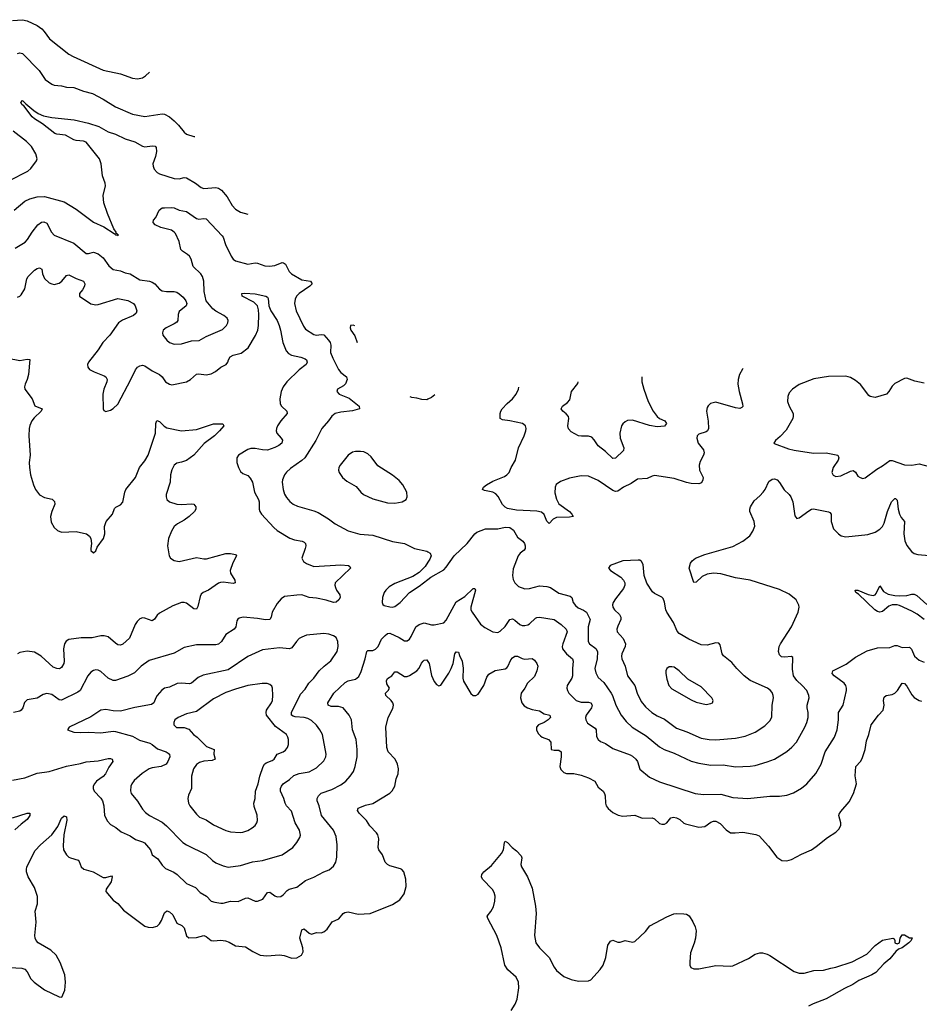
# Model space of a CAD drawing. Header units: inches. Extents: x 1305449 to 1407403, y 744709 to 841554.
# Tile 101 of 114: x 1376668 to 1384011, y 830769 to 838805. Entities that reach past the tile are written whole.
import ezdxf

# ---------------------------------------------------------------- set-up
doc = ezdxf.new("R2010")
doc.units = ezdxf.units.IN
doc.header["$MEASUREMENT"] = 0
doc.layers.add('B3873', color=7, linetype='Continuous')
doc.layers.add('B3883', color=7, linetype='Continuous')

msp = doc.modelspace()

# ---------------------------------------------------------------- linework, layer by layer
at = {"layer": 'B3873', "color": 6}
for points, elevation in [([(1376610, 838799.2), (1376690, 838805.2), (1376730, 838796.3), (1376810, 838756.9), (1376848.1, 838730), (1376869.1, 838710), (1376912.5, 838650), (1377070, 838525.1), (1377103.5, 838503.5), (1377350, 838393.4), (1377490, 838362.4), (1377590, 838328.3), (1377630, 838323.6), (1377670, 838330.7), (1377694.1, 838345.9), (1377727.9, 838375.8)], 1800), ([(1376650, 838530.5), (1376670, 838533.5), (1376690, 838528.2), (1376827.7, 838390), (1376876.8, 838316.8), (1376930, 838278.4), (1376950.6, 838270.6), (1377010, 838265.3), (1377050, 838255.5), (1377110, 838252.4), (1377190, 838221.8), (1377262.3, 838202.3), (1377350, 838155.9), (1377450, 838093.1), (1377590, 838033.2), (1377690, 838013.8), (1377830, 838036), (1377850, 838033.6), (1377891.3, 838011.3), (1377930, 837979.7), (1377964.5, 837944.5), (1378010, 837886.5), (1378030, 837870.6), (1378090, 837852.4), (1378096.6, 837852.8)], 1700), ([(1376623.7, 837250), (1376710, 837324.3), (1376750, 837343.8), (1376810, 837360.4), (1376870, 837361.5), (1377030, 837318.6), (1377130, 837258.2), (1377270, 837152.4), (1377354.1, 837114.1), (1377440, 837060), (1377450, 837048.9), (1377467.4, 837047.4), (1377470, 837043), (1377473.9, 837046.1), (1377462.5, 837057.5), (1377456.5, 837056.5), (1377456.5, 837070), (1377437.8, 837097.8), (1377384.6, 837224.6), (1377354.8, 837310), (1377348.8, 837370), (1377367.6, 837450), (1377365.5, 837470), (1377344.3, 837530), (1377334.3, 837630), (1377319.5, 837670), (1377210, 837804.5), (1377190, 837814.9), (1377130, 837819.8), (1377110, 837826), (1377043, 837863), (1376970, 837869.8), (1376955.9, 837875.9), (1376855, 837955), (1376790, 837995.4), (1376770, 838011.3), (1376701.2, 838101.2), (1376688.6, 838110), (1376677.1, 838130), (1376690, 838146.7), (1376717.5, 838117.5), (1376784.2, 838064.2), (1376819.6, 838039.6), (1376861.5, 838021.5), (1376930, 838006.1), (1377112.4, 837987.6), (1377230, 837960), (1377314.7, 837934.7), (1377390, 837890.5), (1377450, 837870), (1377530, 837832.5), (1377607.5, 837807.5), (1377670, 837773.5), (1377690, 837768.2), (1377750, 837776.6), (1377774.3, 837774.3), (1377782.6, 837762.6), (1377783.6, 837730), (1377777.4, 837690), (1377755.6, 837630), (1377756.6, 837610), (1377766.2, 837586.2), (1377790, 837558.7), (1377810, 837547.6), (1377930, 837509.6), (1377970, 837507.5), (1378010, 837516.2), (1378030, 837515.4), (1378103.9, 837470), (1378150, 837434.8), (1378170, 837427.8), (1378270, 837435.2), (1378291.4, 837431.4), (1378314.3, 837414.3), (1378360.6, 837360.6), (1378401.6, 837290), (1378430, 837259.1), (1378470, 837234.7), (1378529.5, 837218.3)], 1600), ([(1376586.2, 837493.8), (1376735.6, 837570), (1376758.6, 837590), (1376806.2, 837653.8), (1376810.7, 837670), (1376800.9, 837710), (1376765.1, 837770), (1376723.5, 837810), (1376615.5, 837895.5)], 1700), ([(1376630, 836941.1), (1376714, 836990), (1376732.8, 837010), (1376770.2, 837070), (1376816.6, 837130), (1376846.8, 837153.2), (1376864.6, 837155.4), (1376890, 837145.8), (1376928.7, 837070), (1376950, 837045.5), (1377110, 836981.9), (1377210, 836898.3), (1377230, 836897), (1377270, 836908.6), (1377310, 836893), (1377350, 836862.1), (1377396, 836796), (1377430, 836767.1), (1377490, 836756.5), (1377530, 836739.3), (1377570, 836730.4), (1377650, 836682.7), (1377727.3, 836670), (1377750, 836661.9), (1377770, 836649.5), (1377810, 836605.2), (1377830, 836592.8), (1377865.8, 836585.8), (1377930, 836586.7), (1377950, 836581.9), (1377970, 836568.8), (1378001.3, 836541.3), (1378023.1, 836510), (1378031.1, 836490), (1378026.1, 836470), (1377970, 836423.9), (1377960.9, 836399.1), (1377957.6, 836350), (1377950, 836336.7), (1377930, 836321.9), (1377862.8, 836290), (1377840.5, 836270), (1377833.1, 836250), (1377837.1, 836230), (1377868.1, 836190), (1377890, 836171.3), (1377930, 836157.9), (1377990, 836158.6), (1378070, 836183.8), (1378133.2, 836186.8), (1378190, 836219.5), (1378322.8, 836277.2), (1378357.4, 836310), (1378368.2, 836330), (1378370.3, 836350.3), (1378360.9, 836370), (1378334.7, 836390), (1378270, 836425.4), (1378244.6, 836444.6), (1378190.9, 836510), (1378173.4, 836586.6), (1378171.2, 836670), (1378160.5, 836710), (1378146.3, 836730), (1378085.3, 836790), (1378066.5, 836850), (1378054.3, 836874.3), (1378038.5, 836890), (1377995.9, 836915.9), (1377983.8, 836930), (1377970, 836996), (1377939.4, 837059.4), (1377930, 837070.9), (1377906.4, 837086.4), (1377821.4, 837110), (1377773.6, 837130), (1377756.7, 837150), (1377760.6, 837170), (1377780.3, 837190), (1377805.5, 837250), (1377830, 837268.9), (1377849.3, 837270.7), (1377910, 837273), (1377930, 837268.4), (1377970, 837251), (1378030, 837239.8), (1378110, 837182.4), (1378130, 837176.7), (1378170, 837183.7), (1378190, 837179.3), (1378321.4, 837041.4), (1378329.4, 837029.4), (1378347, 836970), (1378394.9, 836874.9), (1378411.1, 836851.1), (1378430, 836837), (1378530, 836809.1), (1378590, 836819.5), (1378610, 836818.8), (1378670, 836797.6), (1378707.7, 836792.3), (1378750, 836798.8), (1378810, 836823.7), (1378821, 836821), (1378836.7, 836810), (1378866.5, 836750), (1378887.8, 836730), (1378970, 836681.6), (1379040.6, 836670), (1379055, 836650), (1379037.5, 836630), (1378948.3, 836570), (1378928.2, 836550), (1378915.4, 836524.6), (1378910, 836490), (1378925.6, 836430), (1378983.3, 836303.3), (1378999.6, 836279.6), (1379070, 836235.4), (1379090, 836231.5), (1379130, 836237), (1379150, 836232.2), (1379189.4, 836189.4), (1379201.4, 836170), (1379206.5, 836150), (1379206.2, 836090), (1379223.1, 836043.1), (1379269.7, 835949.7), (1379290, 835925.2), (1379335.5, 835890), (1379342.3, 835870), (1379327.8, 835832.2), (1379310, 835817.1), (1379262.7, 835790), (1379256.6, 835770), (1379275.8, 835750), (1379356.3, 835716.3), (1379439.2, 835650), (1379441.5, 835630), (1379385.9, 835614.1), (1379290, 835603.2), (1379244.4, 835590), (1379216.6, 835570), (1379189.4, 835530.6), (1379134.6, 835470), (1379086.4, 835370), (1378994.8, 835230), (1378972.1, 835207.9), (1378877.2, 835142.8), (1378846.9, 835113.1), (1378830.6, 835090), (1378814.3, 835050), (1378811, 835030), (1378818.9, 834970), (1378830, 834931.9), (1378845.5, 834905.5), (1378873.1, 834873.1), (1378901, 834850), (1378935, 834835), (1379070, 834797.7), (1379103.7, 834783.7), (1379190, 834730.7), (1379242.4, 834690), (1379350, 834632.6), (1379445, 834605), (1379550, 834598.1), (1379710, 834545.2), (1379810, 834530.1), (1379890.3, 834490.3), (1379990, 834467.4), (1380000, 834461.6)], 1500), ([(1376650, 836541), (1376670, 836549.3), (1376680.6, 836559.4), (1376710, 836607.4), (1376727.6, 836690), (1376736.7, 836710), (1376790, 836762.2), (1376810, 836775), (1376830, 836781), (1376849.5, 836769.5), (1376854.5, 836730), (1376871.7, 836691.7), (1376910, 836657.3), (1376930, 836648.7), (1376950, 836645), (1376990, 836655.1), (1377012.4, 836670), (1377050, 836718.5), (1377070, 836724), (1377130, 836691.7), (1377190, 836672.1), (1377198.9, 836650), (1377196.2, 836630), (1377180.4, 836599.6), (1377155.4, 836570), (1377155.2, 836550), (1377250, 836486.7), (1377290, 836478.1), (1377310, 836480.1), (1377470, 836529.8), (1377550, 836513.1), (1377595.8, 836490), (1377611.9, 836470), (1377624, 836430), (1377618.5, 836410), (1377596.7, 836390), (1377506.9, 836353.1), (1377475.7, 836330), (1377403.4, 836230), (1377347.4, 836170), (1377309.2, 836110), (1377230.1, 836010), (1377221.9, 835990), (1377224, 835970), (1377239.2, 835950), (1377275.2, 835930), (1377358.3, 835898.3), (1377371.5, 835890), (1377383.1, 835870), (1377380.3, 835850), (1377353.8, 835790), (1377347.8, 835747.8), (1377348.3, 835628.3), (1377355.6, 835615.6), (1377370, 835607.6), (1377410, 835619.4), (1377430, 835630.8), (1377470, 835668.1), (1377576.5, 835870), (1377612.1, 835947.9), (1377630, 835969.4), (1377650, 835980.4), (1377670, 835984.8), (1377690, 835980.8), (1377750, 835938.5), (1377810.2, 835910.2), (1377830.4, 835890.4), (1377858.4, 835850), (1377890, 835830.4), (1377910, 835825.8), (1378030, 835848.4), (1378062.6, 835870), (1378110, 835910.9), (1378130, 835914.2), (1378190, 835906.7), (1378230, 835915.2), (1378266, 835934), (1378309.6, 835970.4), (1378353.2, 835990), (1378368.3, 836010), (1378373.1, 836030), (1378386.1, 836053.9), (1378410, 836066.4), (1378476.2, 836083.8), (1378532, 836128), (1378593.6, 836226.4), (1378610.7, 836270), (1378617.3, 836310), (1378619.5, 836399.5), (1378617.3, 836437.3), (1378608.7, 836468.7), (1378579.7, 836499.7), (1378484, 836550), (1378480.5, 836570), (1378506.7, 836573.3), (1378590, 836568.2), (1378676.6, 836550), (1378690, 836540.7), (1378696.2, 836530), (1378701.9, 836470), (1378718.2, 836430), (1378768.7, 836350), (1378786, 836310), (1378798, 836270), (1378815.1, 836170), (1378841.9, 836101.9), (1378861, 836081), (1378886.4, 836066.4), (1378963.2, 836050), (1378997.2, 836037.2), (1379007.9, 836030), (1379015.3, 836010), (1379006.3, 835990), (1378950, 835946.9), (1378849.3, 835850), (1378818.9, 835810), (1378802.7, 835770), (1378791.6, 835710), (1378793.7, 835670), (1378805.3, 835650), (1378847.5, 835610), (1378850.5, 835590), (1378799.1, 835530), (1378772.1, 835490), (1378763.7, 835470), (1378761.9, 835450), (1378768.3, 835430), (1378803.4, 835390), (1378812.6, 835372.6), (1378808.9, 835350), (1378784.2, 835330), (1378750, 835313.2), (1378690, 835292.2), (1378650, 835293.7), (1378590, 835306.2), (1378555.3, 835304.7), (1378530, 835297.3), (1378453.4, 835250), (1378440.1, 835230), (1378440.1, 835190), (1378453.2, 835150), (1378470, 835117.5), (1378490, 835101.3), (1378530, 835084.7), (1378550, 835062.8), (1378567.4, 835030), (1378584, 834950), (1378618.6, 834890), (1378622.6, 834870), (1378621.5, 834810), (1378627.8, 834790), (1378641.2, 834770), (1378741.8, 834661.8), (1378770, 834637.2), (1378872.8, 834572.8), (1378910, 834559.4), (1378972.9, 834550), (1378990, 834541.7), (1378999.8, 834530), (1379002.5, 834510), (1378998.4, 834490), (1378972, 834410), (1378984.5, 834384.5), (1379010, 834365.9), (1379070, 834343.6), (1379290, 834356.9), (1379351, 834351), (1379362, 834342), (1379367.5, 834330), (1379244, 834210), (1379241.4, 834190), (1379245.8, 834170), (1379253.8, 834150), (1379281.8, 834110), (1379283, 834090), (1379272.8, 834070), (1379250, 834051), (1379230, 834049.7), (1379170, 834068.7), (1379090, 834084.3), (1379030, 834090.2), (1378970, 834110), (1378930, 834109.7), (1378830, 834097), (1378801.3, 834078.7), (1378770, 834041.6), (1378730.1, 833970), (1378719.7, 833930), (1378709, 833911), (1378673.4, 833906.6), (1378610, 833918.1), (1378492.2, 833927.8), (1378459.8, 833920.2), (1378447.6, 833912.4), (1378439.9, 833900.1), (1378432.4, 833850), (1378419.6, 833830), (1378351.4, 833788.6), (1378314.9, 833730), (1378290, 833709.7), (1378270, 833703.8), (1378110, 833702.7), (1378010, 833682.1), (1377930, 833634.3), (1377725.9, 833574.1), (1377659.7, 833530), (1377605, 833475), (1377552, 833448), (1377450, 833411.7), (1377430, 833411.9), (1377390, 833429.9), (1377330, 833485.8), (1377310, 833497.1), (1377290, 833499.7), (1377270, 833493.3), (1377250, 833479.9), (1377223.9, 833450), (1377162.1, 833330), (1377143.5, 833316.5), (1377010, 833252.4), (1376990, 833253.9), (1376930, 833299.1), (1376890, 833307.3), (1376861, 833299), (1376810, 833267.7), (1376730, 833255.4), (1376706.9, 833233.1), (1376694.1, 833190), (1376681, 833170), (1376670, 833162.7), (1376616.6, 833150)], 1400), ([(1379390, 836312.8), (1379369.5, 836310.5), (1379365.4, 836290), (1379370.2, 836270), (1379403.9, 836223.9), (1379421.4, 836171.5)], 1600), ([(1379403.9, 836305.5), (1379390, 836312.8)], 1600), ([(1376570, 836042.6), (1376670, 836023.5), (1376730, 836035.9), (1376751.6, 836031.6), (1376740.3, 835910), (1376730.4, 835869.6), (1376712.8, 835830), (1376708.4, 835810), (1376711.1, 835791.1), (1376770, 835710.2), (1376793, 835653), (1376851.3, 835630), (1376844.1, 835610), (1376785.4, 835554.6), (1376766.6, 835530), (1376750, 835494), (1376745, 835470), (1376742.2, 835410), (1376752.5, 835250), (1376746.1, 835190), (1376747.4, 835150), (1376757.2, 835090), (1376781, 835010), (1376796.1, 834970), (1376830, 834928.2), (1376870, 834905.6), (1376932.5, 834892.5), (1376953.2, 834873.2), (1376954.4, 834850), (1376930.1, 834790.1), (1376919.6, 834750), (1376924.9, 834704.9), (1376950, 834660.2), (1376975.7, 834635.7), (1377010, 834622.5), (1377130, 834627.9), (1377213.1, 834610), (1377237.3, 834590), (1377248, 834570), (1377254.9, 834530), (1377248.2, 834490), (1377250, 834474), (1377270, 834454.8), (1377290, 834471), (1377300.4, 834499.6), (1377352, 834570), (1377362.1, 834610), (1377361.4, 834670), (1377374.7, 834710), (1377426.3, 834770), (1377442.9, 834817.1), (1377452.9, 834827.1), (1377490, 834844.8), (1377510, 834867.1), (1377526.4, 834950), (1377535.2, 834970), (1377613.9, 835070), (1377645.1, 835150), (1377690, 835205.4), (1377716.9, 835250), (1377777.1, 835430), (1377779.7, 835510), (1377786.4, 835533.6), (1377810, 835524.7), (1377848.1, 835488.1), (1377870, 835473.3), (1377990, 835448.7), (1378110, 835459.8), (1378250, 835507.9), (1378326.7, 835506.7), (1378333.6, 835490), (1378299.2, 835450), (1378258.4, 835410), (1378173.9, 835346.1), (1378089.4, 835250), (1378030, 835208), (1377990, 835194.1), (1377950, 835186.9), (1377930, 835170.4), (1377909.7, 835130.3), (1377898.2, 835090), (1377895.4, 835030), (1377863.9, 834930), (1377862.5, 834910), (1377867.9, 834890), (1377891.4, 834871.4), (1377952.1, 834852.1), (1377991.7, 834848.3), (1378070, 834853.3), (1378090, 834850.2), (1378104.7, 834830), (1378105.8, 834810), (1378095.8, 834790), (1378051.9, 834750), (1378010, 834719.9), (1377955.7, 834690), (1377930, 834667.8), (1377907, 834630), (1377882, 834570), (1377874.5, 834510), (1377889.4, 834430), (1377898.8, 834410), (1377930, 834391.5), (1377970, 834382.8), (1378110, 834415.6), (1378170, 834404.8), (1378193.7, 834406.3), (1378350, 834448.4), (1378390, 834448.9), (1378430, 834440.3), (1378437.8, 834430), (1378407.2, 834372.8), (1378386, 834310), (1378389.1, 834289.1), (1378423.5, 834230), (1378426.5, 834210), (1378410, 834202.7), (1378330, 834215.1), (1378307.2, 834212.8), (1378290, 834205.8), (1378209.6, 834150.4), (1378166, 834130), (1378150, 834116.8), (1378141.1, 834098.9), (1378123, 834017), (1378110, 833995), (1378090, 833996.7), (1378030, 834042), (1378010, 834049.6), (1377990, 834049.3), (1377918.3, 834021.7), (1377810, 833962.2), (1377790, 833945.5), (1377767.5, 833912.5), (1377750, 833899.8), (1377690, 833921.1), (1377670, 833923), (1377650, 833916.1), (1377625.7, 833894.3), (1377610.1, 833870), (1377563.4, 833756.6), (1377510, 833708.2), (1377490, 833699.3), (1377470, 833703.8), (1377450, 833716.6), (1377390, 833767.7), (1377356.3, 833776.3), (1377330, 833775.5), (1377258.4, 833761.6), (1377170, 833759.6), (1377070, 833745.7), (1377047.4, 833732.6), (1377033.7, 833710), (1377026.9, 833670), (1377031, 833571), (1377027.1, 833550), (1377010, 833517.6), (1376992.3, 833507.7), (1376970, 833509.2), (1376942, 833522), (1376843.6, 833610), (1376790, 833642.5), (1376730, 833651), (1376670, 833641.7), (1376650, 833629.9)], 1300), ([(1380000, 835708), (1379990, 835703.7), (1379950, 835704.9), (1379910, 835717.2), (1379870, 835720.4), (1379856.3, 835726.4)], 1500), ([(1380000, 834377.1), (1379977.3, 834342.7), (1379927.7, 834292.3), (1379878.1, 834261.9), (1379730, 834202.5), (1379684.6, 834175.4), (1379655.7, 834150), (1379642.8, 834130), (1379630.5, 834090), (1379626.8, 834050), (1379631.4, 834031.4), (1379644.2, 834024.2), (1379690, 834012.8), (1379710, 834010.5), (1379730, 834016), (1379774.8, 834050), (1379849.3, 834130.7), (1379930, 834182.4), (1380000, 834235.9)], 1500), ([(1376610, 832597.8), (1376710, 832618.8), (1376810, 832656.7), (1376910, 832668.8), (1377050, 832712.1), (1377165.4, 832734.6), (1377210, 832747.8), (1377310, 832755.5), (1377390, 832774.5), (1377410, 832774.9), (1377422.3, 832770), (1377429.6, 832750), (1377395.2, 832704.8), (1377367.6, 832650), (1377350, 832628.7), (1377295.6, 832590), (1377277.5, 832570), (1377268.7, 832550), (1377269, 832530), (1377276.3, 832510), (1377330, 832451.7), (1377342.8, 832430), (1377354.8, 832390), (1377361.6, 832310), (1377383.6, 832263.6), (1377410, 832236.7), (1377452, 832212), (1377496.7, 832176.7), (1377570, 832145.1), (1377614.2, 832114.2), (1377670, 832096), (1377686, 832086), (1377734.5, 832030), (1377748.7, 831988.7), (1377795.8, 831955.7), (1377830, 831905.4), (1377857.3, 831877.3), (1377926.9, 831846.9), (1377954.6, 831830), (1378030, 831754.1), (1378101.8, 831721.8), (1378141.4, 831681.4), (1378192.2, 831652.2), (1378232.1, 831612.1), (1378261.9, 831601.9), (1378310, 831593.8), (1378330, 831594.8), (1378390, 831612.3), (1378450, 831607.5), (1378510, 831634.6), (1378530, 831637.8), (1378590, 831612), (1378610, 831610.8), (1378652.7, 831627.3), (1378690, 831680.5), (1378710, 831684.3), (1378750, 831655.3), (1378770, 831647.4), (1378800.3, 831650), (1378818.4, 831661.6), (1378850, 831698.8), (1378867.9, 831710), (1378930, 831726.1), (1379000.5, 831779.5), (1379070, 831806.3), (1379150, 831851.2), (1379194.2, 831865.8), (1379230, 831897.8), (1379249.3, 831930.7), (1379257.5, 831970), (1379260.3, 832070), (1379250, 832139.2), (1379230.3, 832190), (1379131.9, 832310), (1379111.9, 832390), (1379096.4, 832430), (1379096.6, 832450), (1379106.9, 832470), (1379130, 832492.8), (1379216.2, 832523.8), (1379290, 832561), (1379330.6, 832590), (1379366.4, 832630), (1379392.3, 832670), (1379407.3, 832710), (1379421.7, 832790), (1379423.7, 832850), (1379413.2, 832930), (1379385, 833010), (1379375.8, 833090), (1379356.1, 833130), (1379307.7, 833190), (1379270, 833200.3), (1379210, 833199.1), (1379186.4, 833210), (1379182.4, 833230), (1379232.5, 833310), (1379325.1, 833394.9), (1379349.8, 833410.2), (1379410, 833424.2), (1379434.9, 833445.1), (1379455.2, 833484.8), (1379488.8, 833590), (1379500.6, 833650), (1379510, 833655.7), (1379550, 833657.6), (1379573.4, 833666.6), (1379594.2, 833690), (1379621.6, 833750), (1379650, 833779.8), (1379670, 833794.8), (1379690, 833797.7), (1379764.2, 833764.2), (1379810, 833736.6), (1379830, 833736.3), (1379850, 833749.7), (1379864.7, 833770), (1379902.5, 833850), (1379929.8, 833870.2), (1379970, 833881.6), (1380000, 833873.3)], 1400), ([(1376588.9, 831068.9), (1376684.9, 831064.9), (1376710, 831055.1), (1376730, 831033.1), (1376758.2, 830978.2), (1376785.5, 830950), (1376870, 830886.8), (1376990, 830830.4), (1377011.6, 830828.4), (1377035.8, 830884.2), (1377042.7, 830950), (1377036.5, 831010), (1376998, 831110), (1376965.2, 831170), (1376921.7, 831210), (1376819.9, 831270), (1376802.5, 831290), (1376793.4, 831310), (1376791.5, 831331.5), (1376801.3, 831438.7), (1376795.3, 831530), (1376813.4, 831590), (1376814, 831650), (1376790, 831721.4), (1376736.7, 831810), (1376724, 831850), (1376722.5, 831870), (1376727.7, 831892.3), (1376794.9, 832025.1), (1376836.7, 832070), (1376930, 832151.6), (1376979, 832221), (1377010, 832289.4), (1377030, 832306.4), (1377050, 832300.3), (1377053.2, 832273.2), (1377028.8, 832151.2), (1377021.9, 832061.9), (1377026.7, 832030), (1377050, 831988.2), (1377070, 831969.7), (1377083.6, 831963.6), (1377146.4, 831946.4), (1377154.6, 831934.6), (1377170.1, 831890.1), (1377191.3, 831871.3), (1377266.7, 831850), (1377350, 831803.9), (1377370, 831804.2), (1377416.8, 831816.8), (1377423.8, 831810), (1377415.2, 831770), (1377375.3, 831710), (1377371.4, 831690), (1377430, 831618.8), (1377470, 831591.1), (1377516.3, 831536.3), (1377690, 831407.1), (1377717.8, 831397.8), (1377750, 831396.1), (1377790, 831408.4), (1377810, 831426.4), (1377826.8, 831453.2), (1377850, 831516.1), (1377870, 831531.3), (1377890, 831524.5), (1377919.4, 831499.4), (1377951.8, 831431.8), (1377991.3, 831411.3), (1378010, 831392.7), (1378028.4, 831328.4), (1378050, 831312.5), (1378110, 831314), (1378170, 831331.6), (1378190, 831322.3), (1378231.1, 831291.1), (1378250, 831287.3), (1378310, 831291.9), (1378347.3, 831287.3), (1378377.3, 831277.3), (1378430, 831247), (1378510, 831239.4), (1378570, 831200.1), (1378630, 831169.4), (1378684.1, 831164.1), (1378790, 831173.6), (1378827.4, 831167.4), (1378890, 831146.2), (1378930, 831147.8), (1378967.1, 831170), (1378981.4, 831198.6), (1378978.8, 831230), (1378955, 831310), (1378970, 831376.9), (1378990, 831386.5), (1379029.7, 831349.7), (1379050, 831341.9), (1379090, 831354.1), (1379130, 831353.1), (1379150, 831359.8), (1379176.7, 831383.3), (1379217.4, 831442.6), (1379272.7, 831467.3), (1379307.3, 831510), (1379321.9, 831518.1), (1379350, 831523.8), (1379430, 831505.1), (1379530, 831510.8), (1379710, 831584.6), (1379770, 831623.2), (1379806.2, 831670), (1379821.6, 831730), (1379820.8, 831790), (1379803.4, 831850), (1379788.4, 831868.4), (1379775.8, 831875.8), (1379690, 831900.8), (1379671.3, 831911.3), (1379652.4, 831930), (1379629.5, 831989.5), (1379599.1, 832030), (1379595.1, 832050), (1379598.8, 832118.8), (1379591.6, 832151.6), (1379580.4, 832170), (1379525.8, 832225.8), (1379498.5, 832270), (1379438.3, 832330), (1379425.2, 832350), (1379430.5, 832370), (1379443.1, 832376.9), (1379490, 832395.3), (1379550, 832408.2), (1379690, 832492.3), (1379708.7, 832511.3), (1379730.6, 832549.4), (1379742.3, 832610), (1379758.2, 832650), (1379760.1, 832690), (1379752.4, 832730), (1379731.5, 832770), (1379676.7, 832830), (1379665.1, 832865.1), (1379656.1, 833030), (1379675.1, 833110), (1379715.1, 833184.9), (1379719.6, 833210), (1379714, 833230), (1379700.1, 833250), (1379657.3, 833290), (1379654.9, 833310), (1379676.8, 833330), (1379685.8, 833350), (1379666, 833386), (1379662.8, 833410), (1379671.5, 833428.5), (1379705.4, 833450), (1379730, 833483.3), (1379750, 833482.9), (1379810, 833444.2), (1379830, 833443.7), (1379850, 833451.6), (1379910.3, 833489.7), (1379928.5, 833511.5), (1379947.4, 833552.6), (1379961.2, 833570), (1379970, 833578.9), (1379990, 833580.3), (1380000, 833566)], 1300), ([(1376610, 832292), (1376730, 832330.1), (1376751.1, 832330), (1376751.3, 832310), (1376730, 832276.9), (1376680, 832240), (1376627.8, 832192.2)], 1300)]:
    msp.add_lwpolyline(points, dxfattribs=dict(at, elevation=elevation))
for points, elevation in [([(1379450, 835282.3), (1379410, 835281.4), (1379385.4, 835274.6), (1379348.9, 835251.1), (1379282.6, 835170), (1379273, 835150), (1379271.6, 835130), (1379276.8, 835110), (1379301.6, 835070), (1379337.9, 835037.9), (1379415.1, 834995.1), (1379451.4, 834950), (1379474.2, 834930), (1379550, 834894.4), (1379670, 834861.7), (1379730, 834859), (1379790, 834869.1), (1379823.1, 834890), (1379831.4, 834910), (1379827, 834950), (1379796.5, 835010), (1379764.2, 835044.2), (1379710, 835087.1), (1379590, 835164.5), (1379536.9, 835236.9), (1379510, 835262.4), (1379477, 835277)], 1600), ([(1379150, 833795.6), (1379010, 833781.4), (1378970, 833766.8), (1378950, 833753.5), (1378926.4, 833730), (1378890, 833678.9), (1378870.8, 833669.2), (1378790, 833678.7), (1378650, 833662), (1378530, 833606.8), (1378370, 833500.3), (1378164.9, 833455.1), (1378124.8, 833435.2), (1378070.4, 833389.6), (1378055.3, 833384.7), (1377990, 833391.1), (1377953.1, 833386.9), (1377890, 833358.1), (1377850, 833349.9), (1377827.2, 833332.8), (1377791.4, 833288.6), (1377778.7, 833270), (1377764.3, 833230), (1377744.8, 833215.3), (1377609, 833191), (1377490, 833162.9), (1377430, 833163.6), (1377370, 833174.6), (1377330.8, 833169.2), (1377250, 833115.3), (1377072.9, 833030), (1377058.4, 833010), (1377111.4, 832991.4), (1377167.3, 832987.3), (1377230, 832989.7), (1377330, 832984.3), (1377430, 832998.2), (1377450, 832996.6), (1377590, 832957.1), (1377646.2, 832926.2), (1377730, 832900.7), (1377750, 832890.5), (1377794, 832854), (1377863.8, 832830), (1377880.3, 832820.3), (1377890.7, 832810), (1377893.5, 832790), (1377878.1, 832750), (1377862.4, 832730), (1377822.2, 832710), (1377750, 832699.2), (1377725.5, 832690), (1377667.6, 832652.4), (1377603.6, 832596.4), (1377583.8, 832570), (1377575.1, 832550), (1377571.9, 832511.9), (1377578, 832490), (1377630, 832425.9), (1377670, 832362.5), (1377694.4, 832334.4), (1377726.9, 832310), (1377830, 832255.1), (1377866.7, 832226.7), (1377999.4, 832090), (1378030.5, 832070.5), (1378190, 831992.4), (1378242.7, 831942.7), (1378270, 831925), (1378330, 831898.4), (1378370, 831888.7), (1378470, 831901.7), (1378568.9, 831931.1), (1378650, 831941.9), (1378810, 831989.4), (1378896.9, 832050), (1378930.6, 832089.4), (1378955, 832130), (1378960.2, 832150), (1378952.2, 832190), (1378915.4, 832250), (1378885.4, 832345.4), (1378846, 832390), (1378834.9, 832410), (1378824.5, 832450), (1378797, 832510), (1378796.1, 832530), (1378803.9, 832550), (1378819.5, 832570), (1378870, 832604.2), (1378904.6, 832635.4), (1378950, 832651.9), (1379030, 832666.3), (1379090, 832699.2), (1379150, 832756), (1379167.8, 832790), (1379169.7, 832810), (1379140.7, 832970), (1379118.1, 833010), (1379090, 833047.4), (1379050, 833085.6), (1379020.9, 833100.9), (1378989.4, 833109.4), (1378915.6, 833115.6), (1378900.8, 833120.8), (1378888, 833130), (1378888, 833150), (1378959.9, 833300.1), (1378998.8, 833341.2), (1379029.3, 833390.7), (1379068.9, 833430), (1379113.7, 833490), (1379153.7, 833530), (1379207.4, 833572.6), (1379258.9, 833650), (1379268.8, 833690), (1379264.6, 833730), (1379250, 833763.7), (1379230, 833777.7), (1379190.2, 833790.2)], 1500), ([(1378687.2, 833387.2), (1378646.9, 833386.9), (1378530, 833370.4), (1378430, 833342.6), (1378350, 833313.6), (1378250, 833262.8), (1378110, 833160.1), (1378030, 833140.4), (1377962.5, 833110), (1377935.1, 833090), (1377926, 833070), (1377927.2, 833050), (1377948.5, 833028.5), (1378010, 833028.7), (1378050, 833014.3), (1378086, 832970), (1378116.2, 832950), (1378192.4, 832872.4), (1378254.6, 832850), (1378252.8, 832810), (1378262.5, 832770), (1378239.9, 832760.1), (1378170, 832753.9), (1378136, 832743.9), (1378110, 832725.6), (1378088.1, 832690), (1378069.2, 832630), (1378071.7, 832530), (1378044.8, 832475.2), (1378040.1, 832450), (1378045.9, 832410), (1378056.2, 832390), (1378110, 832320.3), (1378136, 832296), (1378190, 832273.6), (1378250, 832233.9), (1378350, 832187.8), (1378390, 832176.2), (1378468.6, 832171.4), (1378490, 832174.2), (1378530, 832189), (1378566.9, 832210), (1378590.5, 832229.5), (1378603.4, 832250), (1378609, 832270), (1378607.7, 832312.3), (1378582.7, 832382.7), (1378579.8, 832410), (1378590.2, 832450), (1378591.8, 832510), (1378615.6, 832570), (1378627.6, 832632.4), (1378655.7, 832710), (1378667.2, 832730), (1378679.4, 832740.6), (1378730, 832760), (1378743.9, 832770), (1378770.4, 832809.6), (1378818.5, 832830), (1378836.9, 832843.1), (1378853.4, 832866.6), (1378860.9, 832890), (1378862.6, 832930), (1378856.9, 832950), (1378844.5, 832970), (1378756.1, 833036.1), (1378683.8, 833130), (1378678.9, 833150), (1378683.3, 833170), (1378722.8, 833230), (1378730.7, 833250), (1378734.5, 833290), (1378732.6, 833350), (1378726.1, 833366.1), (1378710, 833379.4)], 1600)]:
    msp.add_lwpolyline(points, close=True, dxfattribs=dict(at, elevation=elevation))
at = {"layer": 'B3883', "color": 6}
for points, elevation in [([(1382571.8, 835957.3), (1382567.2, 835952.8), (1382542.9, 835910), (1382531.6, 835870), (1382528.8, 835830), (1382539.3, 835770), (1382568.6, 835670), (1382570.5, 835649.5), (1382561.1, 835638.9), (1382547.1, 835632.9), (1382510, 835636.2), (1382350, 835682.7), (1382307.8, 835672.2), (1382286.5, 835653.5), (1382279.1, 835640.9), (1382274, 835610), (1382288, 835528), (1382290, 835468.6), (1382282.3, 835450), (1382270, 835440.3), (1382210, 835423.2), (1382197.4, 835410), (1382194.6, 835390), (1382206.6, 835350), (1382250, 835295.2), (1382255.1, 835270), (1382249.3, 835250), (1382221.7, 835198.3), (1382213.3, 835170), (1382217.9, 835130), (1382245.4, 835070), (1382245.2, 835050), (1382233.8, 835026.2), (1382210, 835017.3), (1382150, 835019.3), (1382110, 835028), (1382010, 835060.9), (1381850, 835085), (1381830, 835080.7), (1381790, 835060.6), (1381710, 835054.1), (1381659.9, 835020.1), (1381596.6, 834990), (1381550, 834957.7), (1381530, 834955.1), (1381510, 834963.1), (1381390, 835045.5), (1381310, 835079.3), (1381250, 835081.8), (1381156.2, 835063.8), (1381083, 835037), (1381047.6, 835012.4), (1381037.5, 834990), (1381035.9, 834944.1), (1381048.7, 834891.3), (1381070, 834854.4), (1381155.1, 834790), (1381176.1, 834770), (1381185.3, 834750), (1381156.1, 834743.9), (1381050, 834742.6), (1381022.5, 834730), (1380990, 834694), (1380971.1, 834711.1), (1380948.2, 834768.2), (1380926.5, 834786.5), (1380890, 834794.5), (1380722.8, 834802.8), (1380650, 834816.4), (1380630, 834827.8), (1380608.8, 834848.8), (1380573.6, 834913.6), (1380555.1, 834935.1), (1380530, 834948.3), (1380462, 834962), (1380445.3, 834970), (1380453.8, 834990), (1380478, 835010), (1380530, 835039.1), (1380624.1, 835075.9), (1380645.4, 835090), (1380662.8, 835110), (1380679.6, 835150), (1380714.8, 835210), (1380739.6, 835310), (1380785.7, 835410), (1380799.4, 835450), (1380802.2, 835470), (1380796.9, 835490), (1380771.7, 835510), (1380670, 835532.4), (1380610, 835539), (1380590.9, 835550.9), (1380591, 835590), (1380595, 835610), (1380605.6, 835630), (1380646.2, 835673.8), (1380690, 835710.7), (1380719.7, 835750), (1380740.1, 835790), (1380742.2, 835806.9)], 1500), ([(1381746.3, 835891.6), (1381745.8, 835890), (1381747, 835850), (1381761.7, 835790), (1381798.5, 835690), (1381838.9, 835610), (1381870, 835567.1), (1381890, 835550.8), (1381933.2, 835530), (1381948.4, 835510), (1381931.4, 835488.6), (1381870, 835483.4), (1381810, 835493), (1381670, 835535.7), (1381630, 835534.1), (1381610, 835523.6), (1381592.2, 835507.8), (1381581.1, 835490), (1381567.7, 835430), (1381568.8, 835390), (1381600.3, 835310), (1381597.4, 835290), (1381530, 835225.3), (1381510, 835222.7), (1381450, 835280.1), (1381390, 835327.9), (1381356.6, 835376.6), (1381336.7, 835396.7), (1381310, 835406.5), (1381254.5, 835405.5), (1381229.1, 835410), (1381170, 835441.4), (1381146.6, 835466.6), (1381142.9, 835490), (1381151.1, 835550), (1381147.1, 835567.1), (1381129.2, 835589.2), (1381101.6, 835610), (1381088.4, 835630), (1381097.5, 835650), (1381140.2, 835679.8), (1381158.4, 835701.6), (1381171.4, 835770), (1381224.6, 835835.4), (1381227.4, 835850.4)], 1400), ([(1384050, 835837.8), (1383974.3, 835854.3), (1383910, 835880.3), (1383890, 835876.2), (1383810, 835834.9), (1383790, 835815.4), (1383762.1, 835770), (1383742.6, 835750), (1383650, 835721.6), (1383610, 835729.6), (1383598.5, 835738.5), (1383530, 835828.3), (1383490, 835861.2), (1383450, 835885.3), (1383410, 835894.7), (1383270, 835893.1), (1383150, 835875.1), (1383030, 835827.9), (1382975.4, 835790), (1382950, 835759.8), (1382938.4, 835730), (1382936.1, 835690), (1382947.4, 835650), (1382980.7, 835590), (1382982.2, 835570), (1382977.3, 835550), (1382923.8, 835456.2), (1382876.4, 835403.6), (1382836.1, 835370), (1382822.6, 835350), (1382825.6, 835345.6), (1382942.9, 835302.9), (1382990, 835291.1), (1383146.2, 835266.2), (1383250, 835270), (1383346.8, 835250), (1383354.2, 835230), (1383349.8, 835210), (1383309.1, 835150), (1383297.8, 835110), (1383307.3, 835087.3), (1383330, 835077.3), (1383370, 835081.3), (1383450, 835120.9), (1383470, 835126.4), (1383490, 835113.2), (1383510, 835080.9), (1383527.8, 835067.8), (1383550, 835061.8), (1383570, 835064.9), (1383664, 835136), (1383710, 835162.8), (1383770, 835206.8), (1383790, 835206.5), (1383890, 835173.1), (1383949.8, 835169.8), (1384010, 835181.2), (1384090, 835159.2)], 1600), ([(1380057.6, 835744.7), (1380030, 835720.9), (1380000, 835708)], 1500), ([(1380000, 834235.9), (1380025, 834255), (1380130, 834315.2), (1380150, 834335.9), (1380213.2, 834430), (1380320.5, 834530), (1380383.5, 834610), (1380398.3, 834621.7), (1380470, 834650.3), (1380570, 834648.8), (1380630, 834663.8), (1380670, 834661), (1380698, 834638), (1380730, 834582.6), (1380775.2, 834550), (1380788.5, 834530), (1380793.2, 834510), (1380793.5, 834490), (1380784.5, 834475.5), (1380752.7, 834450), (1380737.2, 834430), (1380695.7, 834324.3), (1380691.1, 834270), (1380697.2, 834237.2), (1380708.5, 834208.5), (1380740.5, 834180.5), (1380790, 834161.2), (1380830, 834161.8), (1380910, 834184.2), (1380970, 834178.8), (1381001.3, 834170), (1381070, 834124.2), (1381161.1, 834101.1), (1381173.5, 834090), (1381184.7, 834050), (1381203.7, 834023.7), (1381225.5, 834005.5), (1381270, 833986.1), (1381293.7, 833970), (1381324.1, 833910), (1381307.6, 833850), (1381308.1, 833730), (1381317.7, 833710), (1381370, 833673.6), (1381383.4, 833650), (1381380.5, 833590), (1381363.1, 833510), (1381370, 833473.8), (1381390, 833437.9), (1381436, 833396), (1381495.5, 833310), (1381507.2, 833290), (1381534.7, 833210), (1381578.7, 833130), (1381618.1, 833078.1), (1381668.2, 833030), (1381780.3, 832960.3), (1381890, 832871.3), (1381927.9, 832847.9), (1382010, 832818.9), (1382150, 832753.7), (1382210, 832737), (1382310, 832721.9), (1382410, 832723), (1382510, 832707.1), (1382630, 832712.4), (1382670, 832719.3), (1382770, 832747.5), (1382829.7, 832770.3), (1382930, 832832.7), (1382971.1, 832868.9), (1383007.2, 832910), (1383077.4, 833030), (1383094.1, 833070), (1383104, 833110), (1383104.5, 833150), (1383094.8, 833190), (1383094.5, 833210), (1383111.2, 833270), (1383109.9, 833290), (1383092.4, 833330), (1383056.1, 833370), (1383010, 833411.1), (1382984.7, 833450), (1382976.4, 833503.6), (1382978.9, 833598.9), (1382966.8, 833606.8), (1382910, 833602.2), (1382886.5, 833606.5), (1382870, 833620.5), (1382862.7, 833650), (1382868.3, 833688.3), (1382877.9, 833710), (1382968.7, 833850), (1383021.2, 833970), (1383030.3, 834010), (1383027.8, 834027.8), (1383006.2, 834070), (1382950, 834116.1), (1382870, 834155.5), (1382630, 834231.6), (1382510, 834248.7), (1382390, 834281.7), (1382330, 834288.3), (1382278.8, 834281.2), (1382239.5, 834260.5), (1382190, 834214.6), (1382170, 834212.2), (1382131.3, 834330), (1382143.4, 834370), (1382157.4, 834390), (1382184, 834410), (1382259.9, 834440.1), (1382490, 834506.4), (1382570.6, 834549.4), (1382627.2, 834592.8), (1382652.2, 834630), (1382667.7, 834672.3), (1382662.5, 834710), (1382628.6, 834790), (1382628, 834810), (1382634.4, 834830), (1382662, 834878), (1382710, 834919.4), (1382737.5, 834950), (1382751.7, 834970), (1382783.8, 835036.2), (1382810, 835056.3), (1382830, 835058.7), (1382850, 835049.3), (1382870, 835028.1), (1382908.1, 834968.1), (1382950, 834930.1), (1382963.1, 834910), (1382977.9, 834870), (1382995.3, 834755.3), (1383010, 834735.1), (1383030, 834738.5), (1383110, 834797.8), (1383130, 834809.8), (1383146.6, 834813.4), (1383270, 834787.6), (1383281.9, 834781.9), (1383290.3, 834770.3), (1383291.9, 834710), (1383311, 834651), (1383350, 834608.3), (1383374, 834594), (1383410, 834583.4), (1383590, 834603.3), (1383650, 834622.7), (1383690, 834647.6), (1383710, 834668.8), (1383724.9, 834695.1), (1383750.9, 834790), (1383784.5, 834870), (1383810, 834898.5), (1383817.2, 834897.2), (1383830, 834884.9), (1383838.8, 834810), (1383849.3, 834769.3), (1383862.6, 834742.6), (1383889.4, 834709.4), (1383884.1, 834610), (1383892.6, 834552.6), (1383910, 834514.6), (1383946, 834466), (1383969.8, 834449.8), (1383999.8, 834439.9), (1384090, 834430.9)], 1500), ([(1380000, 834461.6), (1380019.7, 834450), (1380025.5, 834430), (1380017.1, 834402.9), (1380000, 834377.1)], 1500), ([(1380000, 833873.3), (1380030, 833865.1), (1380050, 833865.3), (1380130, 833882.7), (1380150, 833903.4), (1380230, 834053.6), (1380302, 834098), (1380370, 834163), (1380383, 834163), (1380389.2, 834150), (1380349.5, 834010), (1380351.5, 833990), (1380360.1, 833970), (1380430, 833872), (1380464.2, 833844.2), (1380530, 833808.4), (1380570, 833804.7), (1380590, 833813.6), (1380630, 833851.7), (1380670, 833909.7), (1380690, 833915.2), (1380710, 833905.4), (1380750, 833870.4), (1380770, 833861.8), (1380790, 833859.8), (1380814.5, 833865.5), (1380830, 833874.1), (1380879.3, 833920.7), (1380890, 833927.4), (1380910, 833930.3), (1381030, 833910.5), (1381087.8, 833870), (1381127.8, 833830), (1381136.9, 833810), (1381100, 833710), (1381096.5, 833690), (1381099.9, 833670), (1381130.6, 833630.6), (1381179.5, 833590), (1381186.8, 833570), (1381180.1, 833510), (1381180.6, 833450), (1381174.7, 833430), (1381137.4, 833370), (1381134.2, 833350), (1381138.5, 833330), (1381150.4, 833310), (1381210.5, 833250), (1381250, 833236.1), (1381310, 833234.9), (1381330, 833228.9), (1381339.8, 833210), (1381336.2, 833190), (1381290.7, 833130), (1381286.2, 833110), (1381288.6, 833090), (1381304, 833064), (1381364.2, 833024.2), (1381372.1, 833010), (1381376.3, 832956.3), (1381390.3, 832930.3), (1381410, 832913.9), (1381450, 832899.2), (1381510, 832858.2), (1381650, 832805.5), (1381670, 832793.4), (1381696.5, 832770), (1381710.4, 832750.4), (1381730, 832687.7), (1381810, 832623.4), (1381890, 832584.3), (1382180.7, 832490), (1382250, 832481.4), (1382390, 832484.1), (1382490, 832458.2), (1382610, 832448.7), (1382790, 832467.4), (1382870, 832467.3), (1382930, 832475.8), (1382985, 832495), (1383050, 832532.3), (1383091.9, 832568.1), (1383166.7, 832653.3), (1383210.6, 832729.4), (1383241.2, 832830), (1383317.8, 832950), (1383341.5, 833010), (1383352.3, 833090), (1383351.8, 833150), (1383390, 833210.8), (1383415.6, 833330), (1383416.1, 833350), (1383411, 833370), (1383397.1, 833390), (1383316.9, 833450), (1383300.6, 833470), (1383306.2, 833490), (1383414.1, 833545.9), (1383490, 833602.8), (1383585.9, 833654.1), (1383670, 833678.4), (1383770, 833682.4), (1383810, 833697.3), (1383830, 833697.8), (1383870, 833682.7), (1383930, 833685), (1383947.4, 833667.4), (1383971.9, 833610), (1384010, 833579.3), (1384050, 833562.2)], 1400), ([(1384050.4, 833910.4), (1383992.5, 833952.5), (1383950, 833978.1), (1383850, 834023), (1383830, 834028.7), (1383790, 834028.9), (1383761.7, 834018.3), (1383710, 833974.9), (1383690, 833969.6), (1383670, 833975.6), (1383647.3, 833990), (1383515.8, 834115.8), (1383493.6, 834130), (1383488.7, 834150), (1383510, 834150.2), (1383594.3, 834114.3), (1383633.2, 834106.8), (1383650, 834111.1), (1383658.9, 834121.1), (1383690, 834183.7), (1383718.6, 834138.6), (1383755.7, 834115.7), (1383810, 834104.8), (1383850, 834103.2), (1383910, 834106.9), (1383950, 834118), (1383970, 834116.9), (1383990, 834104.8), (1384071.2, 834031.2)], 1400), ([(1380000, 833566), (1380011.2, 833550), (1380030, 833453.7), (1380050, 833404.1), (1380070, 833380.1), (1380090, 833368.1), (1380106.3, 833373.7), (1380170, 833470.6), (1380189.9, 833510), (1380206.6, 833550), (1380220.4, 833630), (1380230, 833647), (1380250, 833644), (1380256.9, 833616.9), (1380279.3, 833570), (1380287.6, 833512.4), (1380285.8, 833430), (1380290, 833405.6), (1380350, 833305.8), (1380370.2, 833290.2), (1380390, 833288.5), (1380410, 833301.4), (1380455.4, 833370), (1380480.1, 833439.9), (1380496.4, 833463.6), (1380550, 833494.1), (1380630, 833508.2), (1380643.6, 833516.4), (1380653.2, 833526.8), (1380678, 833582), (1380690, 833597.4), (1380710, 833612), (1380730, 833611.4), (1380770, 833591.1), (1380790, 833586.5), (1380850, 833591.3), (1380870, 833577.4), (1380890.1, 833550), (1380898.3, 833530), (1380890.3, 833490.3), (1380870, 833445), (1380812.2, 833390), (1380791.4, 833348.6), (1380760.9, 833310), (1380755.1, 833270), (1380765.8, 833230), (1380785.1, 833205.1), (1380814.1, 833190), (1380850, 833175.7), (1380910, 833164.8), (1380950, 833140.2), (1380994, 833130), (1381000.9, 833110), (1380981.3, 833090), (1380950, 833069.9), (1380903.3, 833050), (1380886.9, 833030), (1380887.4, 833010), (1380900.7, 832980.7), (1380919.4, 832959.4), (1380931.9, 832950), (1380983.5, 832930), (1381004.7, 832910), (1381006, 832850), (1381030, 832843.6), (1381070, 832844.2), (1381087.2, 832830), (1381088.5, 832790), (1381077.7, 832710), (1381085.6, 832685.6), (1381110, 832660.1), (1381130, 832652.3), (1381190, 832652.8), (1381250, 832639.6), (1381310, 832617.6), (1381362.1, 832590), (1381390, 832541.9), (1381430, 832508.8), (1381441.8, 832490), (1381447.5, 832470), (1381448.8, 832410), (1381455.7, 832390), (1381470, 832367.8), (1381510, 832335.9), (1381554.3, 832314.3), (1381590, 832303.6), (1381690, 832312.3), (1381750, 832288.3), (1381830.3, 832290.3), (1381850, 832284), (1381890, 832245), (1381910, 832238.2), (1381930, 832238.5), (1381950, 832249.1), (1381983, 832290), (1382004.2, 832295.8), (1382030, 832290.9), (1382057.5, 832277.5), (1382090, 832247.8), (1382102.8, 832242.8), (1382210, 832215.1), (1382259, 832221), (1382310, 832255.5), (1382330, 832262.8), (1382350, 832263.1), (1382385.3, 832245.3), (1382433.9, 832193.9), (1382470, 832170.1), (1382507.5, 832167.5), (1382570, 832174.9), (1382675.7, 832155.7), (1382704.3, 832144.3), (1382780.7, 832060.7), (1382848.9, 831968.9), (1382890, 831941.7), (1382930, 831939.4), (1382967.6, 831950), (1383050, 831995.2), (1383130, 832029.4), (1383170, 832056.3), (1383260.9, 832130), (1383330, 832174.8), (1383357.7, 832202.3), (1383369.9, 832230.1), (1383369.4, 832250), (1383355, 832310), (1383357.8, 832322.2), (1383370, 832343.5), (1383438.5, 832421.5), (1383473.1, 832490), (1383497.8, 832570), (1383486.9, 832633.1), (1383494, 832710), (1383529.6, 832750.4), (1383543.5, 832776.5), (1383569.3, 832850), (1383579.4, 832920.6), (1383599.1, 832970), (1383618.2, 833050), (1383678.9, 833130), (1383716.4, 833170), (1383724.9, 833210), (1383719.1, 833250), (1383723.5, 833276.5), (1383739.2, 833290), (1383790, 833297.9), (1383810, 833308), (1383831.7, 833330), (1383870, 833391.5), (1383890, 833386.4), (1383910, 833365.3), (1383950, 833296.2), (1383970, 833272.6), (1384010, 833247.9), (1384030, 833242.6)], 1300), ([(1380680.4, 830719.6), (1380712.7, 830770), (1380729.8, 830810), (1380743.1, 830903.1), (1380739.9, 830950), (1380719.2, 830990), (1380653.3, 831050), (1380627.5, 831090), (1380598, 831230), (1380563.2, 831330), (1380489, 831470), (1380483.5, 831490), (1380514, 831526), (1380535.5, 831564.5), (1380546.1, 831610), (1380547.9, 831652.1), (1380541.9, 831681.9), (1380527.2, 831707.2), (1380445.8, 831790), (1380438.2, 831810), (1380441.1, 831830), (1380456.3, 831850), (1380518.2, 831901.8), (1380600.7, 831999.3), (1380618.3, 832030), (1380624.2, 832090), (1380630, 832100.7), (1380650.2, 832090.2), (1380688.2, 832050), (1380723.1, 832023.1), (1380760.6, 831980.6), (1380765.8, 831965.9), (1380759.6, 831910), (1380764.6, 831890), (1380812.2, 831810), (1380850, 831716.3), (1380879.1, 831570), (1380884.8, 831510), (1380869.3, 831330.7), (1380880.1, 831270), (1380909.6, 831230), (1380989.6, 831150), (1381030, 831071.9), (1381050, 831044.8), (1381110, 830997.6), (1381170, 830971), (1381230, 830959.3), (1381310, 830959.6), (1381330, 830968.9), (1381405.3, 831054.7), (1381429.9, 831090.1), (1381451.2, 831150), (1381467.8, 831252.2), (1381490, 831285.5), (1381510, 831292.2), (1381550, 831277.6), (1381570, 831277), (1381610, 831290.3), (1381670, 831276.5), (1381690, 831281.1), (1381776.6, 831363.4), (1381811.1, 831410), (1381950, 831484.3), (1382007.3, 831507.3), (1382030, 831511.2), (1382090, 831508.7), (1382110, 831504.6), (1382131.8, 831491.8), (1382162.4, 831442.4), (1382181.5, 831401.5), (1382188.4, 831368.4), (1382182.8, 831310), (1382172.7, 831267.3), (1382143.5, 831190), (1382137.1, 831117.1), (1382136.9, 831090), (1382144.9, 831070), (1382170, 831058), (1382210, 831059.6), (1382350, 831086), (1382470, 831080.2), (1382490, 831083.5), (1382615.5, 831144.5), (1382670, 831178.5), (1382708.7, 831190), (1382730, 831190.3), (1382770, 831178.7), (1382790, 831167), (1382990, 831036.1), (1383030, 831022.8), (1383070, 831023.2), (1383150, 831046), (1383230, 831047.5), (1383290, 831065.5), (1383330, 831071.3), (1383462.9, 831117.1), (1383582.3, 831177.7), (1383649.5, 831250), (1383710, 831293), (1383794, 831310), (1383804.7, 831304.7), (1383812, 831290), (1383812, 831270), (1383830, 831262.8), (1383850, 831272), (1383855.1, 831310), (1383870, 831337.3), (1383890, 831336.3), (1383930, 831312.4), (1383952.3, 831312.3), (1383943.8, 831290), (1383924.9, 831270), (1383870.4, 831230), (1383841.4, 831218.6), (1383819.7, 831200.3), (1383770, 831141), (1383720.5, 831099.5), (1383655.7, 831030), (1383624.7, 831010), (1383517, 830963), (1383468.1, 830930), (1383401.2, 830898.8), (1383250, 830812.8), (1383145.7, 830774.3), (1383105.6, 830754.4)], 1200)]:
    msp.add_lwpolyline(points, dxfattribs=dict(at, elevation=elevation))
for points, elevation in [([(1381715.2, 834395.2), (1381590, 834388.4), (1381488.2, 834350), (1381473.7, 834330), (1381491.5, 834310), (1381575.1, 834255.1), (1381597.7, 834230), (1381606.1, 834210), (1381606.9, 834190), (1381597, 834163), (1381530, 834079.8), (1381512.6, 834050), (1381506.7, 834030), (1381508.4, 834010), (1381521.7, 833990), (1381563.3, 833950), (1381575.7, 833930), (1381575.3, 833910), (1381550, 833856), (1381543.2, 833830), (1381545.5, 833810), (1381594.4, 833754.3), (1381611.8, 833710), (1381610.6, 833690), (1381582.3, 833630), (1381578.8, 833610), (1381582.5, 833590), (1381610.2, 833530.2), (1381630, 833450.7), (1381689.8, 833370), (1381708, 833308), (1381741.2, 833241.2), (1381776.1, 833196.1), (1381827.1, 833150), (1381870, 833124.1), (1381930, 833097), (1382030, 833023.5), (1382114.3, 832994.3), (1382230, 832941.7), (1382294.4, 832930), (1382350, 832929), (1382510, 832942.1), (1382590, 832957.8), (1382670.5, 832990), (1382750, 833042.1), (1382790, 833082.5), (1382807.1, 833112.9), (1382810.2, 833210), (1382820.2, 833270), (1382818.7, 833290), (1382810, 833313.2), (1382793.6, 833333.6), (1382770.6, 833350.6), (1382630.8, 833410.8), (1382580.9, 833450), (1382521.2, 833510), (1382480.2, 833560.2), (1382413.1, 833613.1), (1382401.1, 833630), (1382384.2, 833704.2), (1382375.7, 833715.7), (1382350, 833720.2), (1382278.3, 833701.7), (1382230, 833703.3), (1382130, 833748.4), (1382050, 833796.4), (1382035.7, 833815.7), (1382005.2, 833885.2), (1381950.2, 833970), (1381941.7, 833990), (1381932.3, 834052.3), (1381920, 834080), (1381910, 834092.5), (1381850, 834122), (1381834.4, 834134.4), (1381785.8, 834205.8), (1381764.8, 834270), (1381757.6, 834357.6), (1381744.6, 834384.6), (1381730, 834393.3)], 1600), ([(1381990, 833524.9), (1381970, 833523.5), (1381949.5, 833510.5), (1381942, 833490), (1381941.6, 833470), (1381950, 833422.4), (1381967.2, 833370), (1381990, 833342.9), (1382150, 833253.7), (1382190, 833235.9), (1382270, 833216), (1382310, 833223), (1382322, 833230), (1382327.4, 833250), (1382316.7, 833270), (1382230, 833359.9), (1382122.9, 833422.9), (1382050, 833491.6), (1382010, 833519.6)], 1700)]:
    msp.add_lwpolyline(points, close=True, dxfattribs=dict(at, elevation=elevation))

doc.saveas('drawing.dxf')
